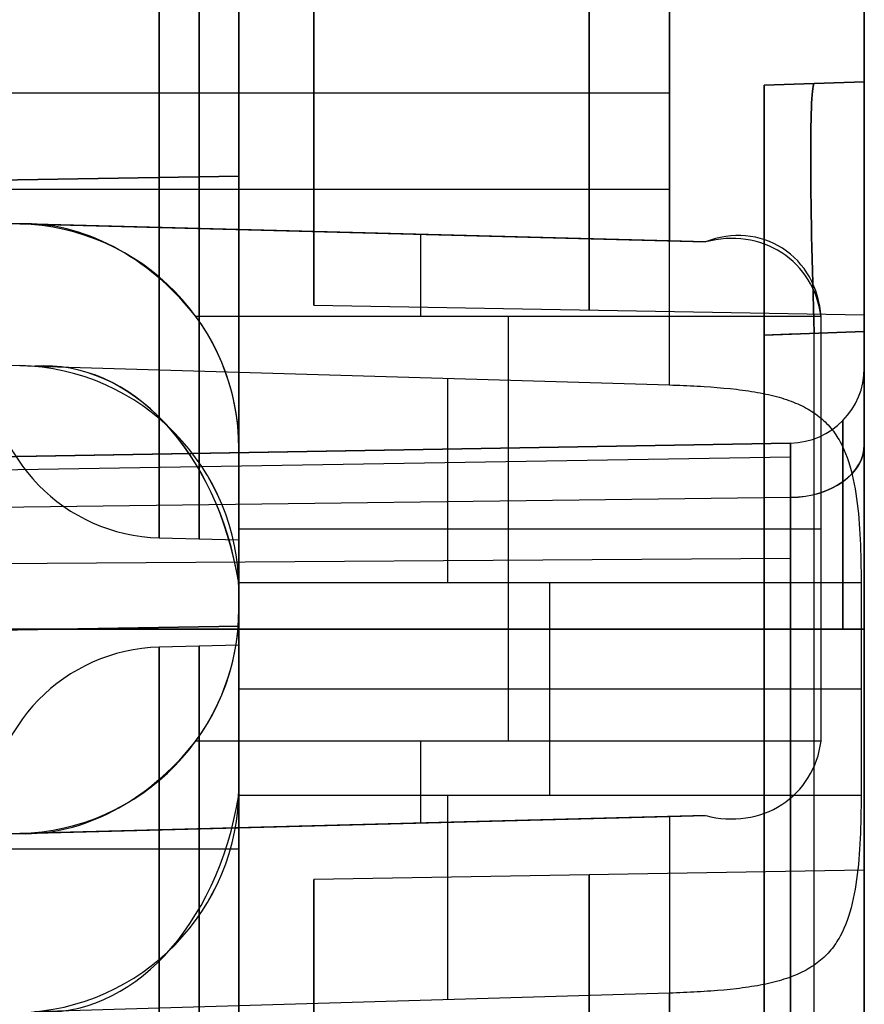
# Model space of a CAD drawing. Extents: x -8 to 8, y 0 to 107.
# Tile 251 of 256: x 4.95 to 8.33, y 93.81 to 97.75. Entities that reach past the tile are written whole.
import ezdxf

# ---------------------------------------------------------------- set-up
doc = ezdxf.new("R2010")
doc.units = 0
doc.layers.add('COUPLER_CASE', color=7, linetype='CONTINUOUS')

msp = doc.modelspace()

# ---------------------------------------------------------------- linework, layer by layer
at = {"layer": 'COUPLER_CASE', "color": 9}
for p, q in [((8.3272, 93.0294, 6.7207), (8.3272, 105.6622, 6.7207)), ((5.8272, 100.3538, 75.3348), (5.8272, 39.6016, 75.3348)), ((8.3272, 100.3033, 139.111), (8.3272, 42.8092, 139.111)), ((8.3272, 100.2884, 75.6982), (8.3272, 97.4991, 75.6982)), ((5.8272, 96.0307, 8.3768), (5.8272, 98.8767, 8.3768)), ((5.8272, 98.6752, 137.4549), (5.8272, 95.4645, 137.4549)), ((7.5481, 98.045, 5.921), (7.5481, 96.8623, 5.921)), ((6.1272, 97.93, 12.2637), (6.1272, 96.6046, 12.2637)), ((7.5481, 96.2862, 139.9107), (7.5481, 97.8535, 139.9107)), ((7.9272, 97.4851, 106.0668), (8.3272, 97.4991, 106.0807)), ((8.3272, 97.4991, 71.0795), (7.9272, 97.4851, 71.0935)), ((7.9272, 97.4851, 88.5801), (8.3272, 97.4991, 88.5801)), ((8.1272, 97.4921, 106.0738), (7.9272, 97.4851, 106.0668)), ((7.9272, 97.4851, 71.0935), (7.9272, 97.4851, 106.0668)), ((7.9272, 97.4851, 88.5801), (7.9272, 85.5131, 88.5801)), ((8.1272, 97.4921, 106.0738), (8.1272, 97.4921, 71.0865)), ((8.3272, 97.4991, 106.0807), (8.3272, 97.4991, 71.0795)), ((7.5481, 97.4537, 5.921), (-0.0178, 97.4537, 5.7228)), ((5.8272, 97.4537, 8.3768), (0.9822, 97.4537, 8.2499)), ((5.8272, 97.1216, 125.004), (0.8332, 97.0344, 125.0912)), ((0.8332, 97.0344, 131.4958), (5.8272, 97.1216, 131.583)), ((0.8332, 97.0344, 128.2935), (5.8272, 97.1216, 128.2935)), ((5.8272, 97.1216, 131.583), (5.8272, 97.1216, 125.004)), ((-0.0178, 97.0698, 140.1088), (7.5481, 97.0698, 139.9107)), ((7.5481, 96.8623, 5.921), (-0.0178, 97.0605, 5.7228)), ((0.5734, 97.045, 7.0383), (4.9507, 96.9304, 7.0383)), ((0.9822, 97.0698, 137.5818), (5.8272, 97.0698, 137.4549)), ((4.9507, 96.9304, 8.3538), (0.9822, 97.0343, 8.2499)), ((4.9507, 96.9304, 5.9381), (7.693, 96.8585, 5.9381)), ((4.9507, 96.9304, 8.3538), (4.9507, 96.9304, 5.9381)), ((7.693, 96.8585, 5.9381), (7.5481, 96.8623, 5.921)), ((6.1272, 96.6046, 12.2637), (8.3272, 96.5662, 12.2637)), ((8.1544, 96.5605, 6.2241), (5.6547, 96.5605, 6.2895)), ((6.9045, 94.8616, 6.2568), (6.9045, 96.5605, 6.2568)), ((8.1544, 94.8616, 6.2241), (8.1544, 96.5605, 6.2241)), ((-0.0178, 96.4943, 140.1088), (4.9507, 96.3642, 139.9787)), ((8.3272, 96.4997, 107.0801), (7.9272, 96.4858, 107.0662)), ((7.9272, 96.4858, 70.0941), (8.3272, 96.4997, 70.0801)), ((8.1272, 86.5055, 70.0871), (8.1272, 96.4927, 70.0871)), ((8.1272, 86.5055, 107.0731), (8.1272, 96.4927, 107.0731)), ((8.3272, 96.4997, 70.0801), (8.3272, 86.4985, 70.0801)), ((8.3272, 86.4985, 107.0801), (8.3272, 96.4997, 107.0801)), ((0.5734, 96.4788, 138.7934), (4.9507, 96.3642, 138.7934)), ((0.9822, 96.4681, 137.5818), (4.9507, 96.3642, 137.4779)), ((8.0605, 96.4904, 70.0894), (7.9272, 96.4858, 70.0941)), ((7.9272, 86.5125, 70.0941), (7.9272, 96.4858, 70.0941)), ((7.9272, 96.4858, 107.0662), (7.9272, 86.5125, 107.0662)), ((4.9507, 96.3642, 139.9787), (5.011, 96.3606, 139.9772)), ((4.9507, 96.3642, 139.9787), (4.9507, 96.3642, 137.4779)), ((5.011, 96.3606, 139.9772), (7.5481, 96.2862, 139.9107)), ((8.3272, 96.3537, 131.5701), (8.3272, 96.3537, 125.0169)), ((7.5481, 96.2862, 139.9107), (7.5622, 96.2858, 139.9102)), ((7.5622, 96.2858, 139.9102), (7.5763, 96.2853, 139.9095)), ((7.5763, 96.2853, 139.9095), (7.5903, 96.2848, 139.9085)), ((7.5903, 96.2848, 139.9085), (7.6042, 96.2842, 139.9073)), ((7.6042, 96.2842, 139.9073), (7.6181, 96.2836, 139.9058)), ((7.6181, 96.2836, 139.9058), (7.6319, 96.283, 139.9041)), ((7.6319, 96.283, 139.9041), (7.6456, 96.2823, 139.9021)), ((7.6456, 96.2823, 139.9021), (7.6593, 96.2815, 139.9)), ((7.6593, 96.2815, 139.9), (7.6729, 96.2807, 139.8976)), ((7.6729, 96.2807, 139.8976), (7.6864, 96.2799, 139.8949)), ((7.6864, 96.2799, 139.8949), (7.7131, 96.2781, 139.889)), ((7.7131, 96.2781, 139.889), (7.7395, 96.2761, 139.8822)), ((7.7395, 96.2761, 139.8822), (7.7655, 96.2738, 139.8746)), ((7.7655, 96.2738, 139.8746), (7.791, 96.2714, 139.8662)), ((7.791, 96.2714, 139.8662), (7.8161, 96.2686, 139.8569)), ((7.8161, 96.2686, 139.8569), (7.8285, 96.2671, 139.852)), ((7.8285, 96.2671, 139.852), (7.8407, 96.2656, 139.8469)), ((7.8407, 96.2656, 139.8469), (7.8528, 96.2639, 139.8417)), ((7.8528, 96.2639, 139.8417), (7.8648, 96.2622, 139.8362)), ((7.8648, 96.2622, 139.8362), (7.8766, 96.2604, 139.8306)), ((7.8766, 96.2604, 139.8306), (7.8883, 96.2585, 139.8248)), ((7.8883, 96.2585, 139.8248), (7.8999, 96.2565, 139.8188)), ((7.8999, 96.2565, 139.8188), (7.9113, 96.2544, 139.8127)), ((7.9113, 96.2544, 139.8127), (7.9225, 96.2522, 139.8064)), ((7.9225, 96.2522, 139.8064), (7.9336, 96.2499, 139.8)), ((7.9336, 96.2499, 139.8), (7.9445, 96.2475, 139.7934)), ((7.9445, 96.2475, 139.7934), (7.9553, 96.245, 139.7867)), ((7.9553, 96.245, 139.7867), (7.9658, 96.2424, 139.7799)), ((7.9658, 96.2424, 139.7799), (7.9761, 96.2397, 139.7729)), ((7.9761, 96.2397, 139.7729), (7.9863, 96.2369, 139.7659)), ((7.9863, 96.2369, 139.7659), (7.9963, 96.234, 139.7587)), ((7.9963, 96.234, 139.7587), (8.0061, 96.2309, 139.7514)), ((8.0061, 96.2309, 139.7514), (8.0157, 96.2278, 139.7441)), ((8.0157, 96.2278, 139.7441), (8.0252, 96.2245, 139.7366)), ((8.0252, 96.2245, 139.7366), (8.0345, 96.2211, 139.7291)), ((8.0345, 96.2211, 139.7291), (8.0436, 96.2175, 139.7215)), ((8.0436, 96.2175, 139.7215), (8.0525, 96.2139, 139.7138)), ((8.0525, 96.2139, 139.7138), (8.0612, 96.2101, 139.7061)), ((8.0612, 96.2101, 139.7061), (8.0698, 96.2062, 139.6983)), ((8.0698, 96.2062, 139.6983), (8.0782, 96.2022, 139.6905)), ((8.0782, 96.2022, 139.6905), (8.0863, 96.1981, 139.6826)), ((8.0863, 96.1981, 139.6826), (8.0944, 96.1938, 139.6747)), ((8.0944, 96.1938, 139.6747), (8.1022, 96.1894, 139.6667)), ((8.1022, 96.1894, 139.6667), (8.1099, 96.1849, 139.6587)), ((8.1099, 96.1849, 139.6587), (8.1173, 96.1802, 139.6507)), ((8.1173, 96.1802, 139.6507), (8.1247, 96.1754, 139.6426)), ((8.1247, 96.1754, 139.6426), (8.1318, 96.1704, 139.6346)), ((8.1318, 96.1704, 139.6346), (8.1387, 96.1654, 139.6265)), ((8.1387, 96.1654, 139.6265), (8.1455, 96.1602, 139.6184)), ((8.1455, 96.1602, 139.6184), (8.1521, 96.1548, 139.6104)), ((8.1521, 96.1548, 139.6104), (8.1585, 96.1493, 139.6023)), ((8.1585, 96.1493, 139.6023), (8.1647, 96.1437, 139.5942)), ((8.1647, 96.1437, 139.5942), (8.1708, 96.138, 139.5862)), ((8.1708, 96.138, 139.5862), (8.1766, 96.1321, 139.5781)), ((8.1766, 96.1321, 139.5781), (8.1823, 96.1261, 139.5701)), ((8.1823, 96.1261, 139.5701), (8.1878, 96.1199, 139.5622)), ((8.1878, 96.1199, 139.5622), (8.1932, 96.1136, 139.5542)), ((8.1932, 96.1136, 139.5542), (8.1984, 96.1072, 139.5463)), ((8.1984, 96.1072, 139.5463), (8.2034, 96.1007, 139.5384)), ((8.2034, 96.1007, 139.5384), (8.2082, 96.094, 139.5306)), ((8.2082, 96.094, 139.5306), (8.2129, 96.0872, 139.5228)), ((8.2129, 96.0872, 139.5228), (8.2175, 96.0803, 139.5152)), ((8.2175, 96.0803, 139.5152), (8.2219, 96.0732, 139.5075)), ((8.2219, 96.0732, 139.5075), (8.2261, 96.0661, 139.4999)), ((8.2261, 96.0661, 139.4999), (8.2303, 96.0588, 139.4924)), ((8.2303, 96.0588, 139.4924), (8.2381, 96.0438, 139.4776)), ((8.0324, 96.0537, 125.0169), (1.0472, 95.9318, 125.0169)), ((1.0472, 95.9318, 131.5701), (8.0324, 96.0537, 131.5701)), ((8.0324, 96.0537, 125.0169), (1.0472, 95.9318, 125.0169)), ((8.0324, 96.0537, 128.2935), (1.0472, 95.9318, 128.2935)), ((5.8272, 96.0307, 6.285), (5.8272, 96.0307, 8.3768)), ((5.8272, 95.3914, 6.285), (5.8272, 96.0307, 6.285)), ((8.0324, 96.0537, 131.5701), (8.0324, 96.0537, 125.0169)), ((8.2381, 96.0438, 139.4776), (8.2454, 96.0284, 139.4631)), ((8.2454, 96.0284, 139.4631), (8.2521, 96.0125, 139.4489)), ((8.0324, 95.9967, 124.7343), (1.0472, 95.8839, 124.7807)), ((8.0324, 95.9967, 131.8526), (1.0472, 95.8839, 131.8063)), ((8.2521, 96.0125, 139.4489), (8.2584, 95.9961, 139.4351)), ((8.2584, 95.9961, 139.4351), (8.2642, 95.9794, 139.4217)), ((8.2642, 95.9794, 139.4217), (8.2696, 95.9621, 139.4086)), ((8.2696, 95.9621, 139.4086), (8.2746, 95.9444, 139.396)), ((8.2746, 95.9444, 139.396), (8.2791, 95.9264, 139.3839)), ((8.2791, 95.9264, 139.3839), (8.2833, 95.9081, 139.3722)), ((8.2833, 95.9081, 139.3722), (8.287, 95.8895, 139.3611)), ((8.287, 95.8895, 139.3611), (8.2904, 95.8707, 139.3505)), ((8.2904, 95.8707, 139.3505), (8.2935, 95.8516, 139.3405)), ((8.0324, 95.8356, 124.4903), (1.0472, 95.7494, 124.5765)), ((8.0324, 95.8356, 132.0967), (1.0472, 95.7494, 132.0105)), ((8.2935, 95.8516, 139.3405), (8.2964, 95.8323, 139.331)), ((8.2964, 95.8323, 139.331), (8.2989, 95.8125, 139.3219)), ((8.2989, 95.8125, 139.3219), (8.3013, 95.7924, 139.3134)), ((8.3013, 95.7924, 139.3134), (8.3034, 95.7721, 139.3054)), ((8.3034, 95.7721, 139.3054), (8.3052, 95.7516, 139.298)), ((8.3052, 95.7516, 139.298), (8.3069, 95.7309, 139.2911)), ((5.8272, 95.711, 6.285), (8.1544, 95.711, 6.2241)), ((8.3069, 95.7309, 139.2911), (8.3084, 95.71, 139.2849)), ((8.3084, 95.71, 139.2849), (8.3096, 95.6889, 139.2792)), ((5.5088, 95.6745, 12.2637), (5.8272, 95.6662, 12.2637)), ((8.3096, 95.6889, 139.2792), (8.3107, 95.6677, 139.2741)), ((8.3107, 95.6677, 139.2741), (8.3116, 95.6464, 139.2695)), ((8.3116, 95.6464, 139.2695), (8.3123, 95.6249, 139.2656)), ((8.3123, 95.6249, 139.2656), (8.313, 95.6033, 139.2623)), ((8.0324, 95.5915, 124.3292), (1.0472, 95.5452, 124.442)), ((8.0324, 95.5915, 132.2578), (1.0472, 95.5452, 132.145)), ((8.313, 95.6033, 139.2623), (8.3134, 95.5816, 139.2595)), ((8.3134, 95.5816, 139.2595), (8.3138, 95.5599, 139.2574)), ((8.3138, 95.5599, 139.2574), (8.314, 95.538, 139.2559)), ((8.314, 95.538, 139.2559), (8.3141, 95.5162, 139.255)), ((8.3141, 95.5162, 139.255), (8.3142, 95.4943, 139.2547)), ((8.3142, 95.4943, 139.2547), (5.8267, 95.4943, 139.1895)), ((7.0704, 94.6454, 139.2221), (7.0704, 95.4943, 139.2221)), ((8.3142, 95.4943, 139.2547), (8.3142, 94.6454, 139.2547)), ((5.8272, 95.4645, 139.1895), (5.8272, 94.6752, 139.1895)), ((5.8272, 95.4645, 137.4549), (5.8272, 95.4645, 139.1895)), ((5.8272, 95.3914, 8.3768), (5.8272, 95.3914, 6.285)), ((5.8272, 93.5339, 8.3768), (5.8272, 95.3914, 8.3768)), ((0.8332, 95.2347, 123.2914), (5.8272, 95.3219, 123.2043)), ((5.8272, 95.3219, 133.3827), (0.8332, 95.2347, 133.2955)), ((5.8272, 95.3219, 123.2043), (5.8272, 80.6149, 123.2043)), ((5.8272, 80.6149, 133.3827), (5.8272, 95.3219, 133.3827)), ((1.0472, 95.309, 124.3941), (8.0324, 95.309, 124.2721)), ((8.0324, 95.309, 132.3148), (1.0472, 95.309, 132.1929)), ((8.0324, 95.309, 132.3148), (1.0472, 95.309, 132.1929)), ((8.0324, 95.309, 124.2721), (8.0324, 80.6278, 124.2721)), ((8.0324, 80.6278, 132.3148), (8.0324, 95.309, 132.3148)), ((8.3272, 80.6278, 132.6148), (8.3272, 95.309, 132.6148)), ((8.3272, 95.309, 123.9722), (8.3272, 80.6278, 123.9722)), ((5.8272, 95.2458, 66.5012), (5.5088, 95.2375, 66.5012)), ((5.8272, 95.2458, 110.5517), (5.5088, 95.2375, 110.5517)), ((8.3142, 95.0698, 139.2547), (5.8272, 95.0698, 139.1895)), ((8.1544, 94.8616, 6.2241), (5.6547, 94.8616, 6.2895)), ((5.8267, 94.6454, 139.1895), (8.3142, 94.6454, 139.2547)), ((5.8272, 94.6752, 137.4549), (5.8272, 93.2476, 137.4549)), ((5.8272, 94.6752, 139.1895), (5.8272, 94.6752, 137.4549)), ((8.3142, 94.6454, 139.2547), (8.3141, 94.6235, 139.255)), ((8.314, 94.6017, 139.2559), (8.3138, 94.5799, 139.2574)), ((8.3141, 94.6235, 139.255), (8.314, 94.6017, 139.2559)), ((7.693, 94.5635, 5.9381), (4.9507, 94.4917, 5.9381)), ((7.5481, 94.5597, 5.921), (7.693, 94.5635, 5.9381)), ((8.3138, 94.5799, 139.2574), (8.3134, 94.5581, 139.2595)), ((-0.0178, 94.3616, 5.7228), (7.5481, 94.5597, 5.921)), ((7.5481, 94.5597, 5.921), (7.5481, 93.0294, 5.921)), ((8.313, 94.5365, 139.2623), (8.3123, 94.5149, 139.2656)), ((8.3134, 94.5581, 139.2595), (8.313, 94.5365, 139.2623)), ((4.9507, 94.4917, 7.0383), (0.5734, 94.3771, 7.0383)), ((0.9822, 94.3878, 8.2499), (4.9507, 94.4917, 8.3538)), ((4.9507, 94.4917, 5.9381), (4.9507, 94.4917, 8.3538)), ((8.3116, 94.4934, 139.2695), (8.3107, 94.4721, 139.274)), ((8.3123, 94.5149, 139.2656), (8.3116, 94.4934, 139.2695)), ((8.3096, 94.4508, 139.2791), (8.3084, 94.4298, 139.2848)), ((8.3107, 94.4721, 139.274), (8.3096, 94.4508, 139.2791)), ((5.8272, 94.4292, 8.3768), (2.5635, 94.4292, 8.2913)), ((8.3069, 94.4089, 139.2911), (8.3052, 94.3882, 139.2979)), ((8.3084, 94.4298, 139.2848), (8.3069, 94.4089, 139.2911)), ((8.3034, 94.3677, 139.3054), (8.3013, 94.3474, 139.3133)), ((8.3052, 94.3882, 139.2979), (8.3034, 94.3677, 139.3054)), ((8.3272, 94.3458, 66.5012), (6.1272, 94.3074, 66.5012)), ((8.3272, 94.3458, 110.5517), (6.1272, 94.3074, 110.5517)), ((8.2989, 94.3273, 139.3219), (8.2964, 94.3075, 139.331)), ((8.3013, 94.3474, 139.3133), (8.2989, 94.3273, 139.3219)), ((6.1272, 94.3074, 110.5517), (6.1272, 92.982, 110.5517)), ((6.1272, 94.3074, 66.5012), (6.1272, 92.982, 66.5012)), ((8.2936, 94.2881, 139.3405), (8.2905, 94.269, 139.3505)), ((8.2964, 94.3075, 139.331), (8.2936, 94.2881, 139.3405)), ((8.287, 94.2502, 139.3611), (8.2833, 94.2316, 139.3722)), ((8.2905, 94.269, 139.3505), (8.287, 94.2502, 139.3611)), ((8.2791, 94.2132, 139.3839), (8.2746, 94.1952, 139.396)), ((8.2833, 94.2316, 139.3722), (8.2791, 94.2132, 139.3839)), ((8.2696, 94.1776, 139.4086), (8.2642, 94.1603, 139.4217)), ((8.2746, 94.1952, 139.396), (8.2696, 94.1776, 139.4086)), ((8.2584, 94.1435, 139.4351), (8.2522, 94.1272, 139.4489)), ((8.2642, 94.1603, 139.4217), (8.2584, 94.1435, 139.4351)), ((8.2381, 94.0959, 139.4776), (8.2303, 94.0809, 139.4924)), ((8.2454, 94.1113, 139.4631), (8.2381, 94.0959, 139.4776)), ((8.2522, 94.1272, 139.4489), (8.2454, 94.1113, 139.4631)), ((8.213, 94.0525, 139.5228), (8.2083, 94.0457, 139.5306)), ((8.2175, 94.0594, 139.5151), (8.213, 94.0525, 139.5228)), ((8.2219, 94.0665, 139.5075), (8.2175, 94.0594, 139.5151)), ((8.2262, 94.0736, 139.4999), (8.2219, 94.0665, 139.5075)), ((8.2303, 94.0809, 139.4924), (8.2262, 94.0736, 139.4999)), ((8.1825, 94.0138, 139.5699), (8.1768, 94.0078, 139.5779)), ((8.1879, 94.0199, 139.562), (8.1825, 94.0138, 139.5699)), ((8.1933, 94.0262, 139.5541), (8.1879, 94.0199, 139.562)), ((8.1984, 94.0325, 139.5462), (8.1933, 94.0262, 139.5541)), ((8.2034, 94.0391, 139.5384), (8.1984, 94.0325, 139.5462)), ((8.2083, 94.0457, 139.5306), (8.2034, 94.0391, 139.5384)), ((8.139, 93.9745, 139.6262), (8.132, 93.9694, 139.6343)), ((8.1457, 93.9797, 139.6181), (8.139, 93.9745, 139.6262)), ((8.1523, 93.9851, 139.61), (8.1457, 93.9797, 139.6181)), ((8.1587, 93.9906, 139.6019), (8.1523, 93.9851, 139.61)), ((8.165, 93.9962, 139.5939), (8.1587, 93.9906, 139.6019)), ((8.171, 94.0019, 139.5859), (8.165, 93.9962, 139.5939)), ((8.1768, 94.0078, 139.5779), (8.171, 94.0019, 139.5859)), ((8.0698, 93.9334, 139.6984), (8.0612, 93.9295, 139.7062)), ((8.0781, 93.9374, 139.6905), (8.0698, 93.9334, 139.6984)), ((8.0863, 93.9416, 139.6826), (8.0781, 93.9374, 139.6905)), ((8.0944, 93.9458, 139.6747), (8.0863, 93.9416, 139.6826)), ((8.1022, 93.9503, 139.6667), (8.0944, 93.9458, 139.6747)), ((8.1099, 93.9548, 139.6587), (8.1022, 93.9503, 139.6667)), ((8.1175, 93.9596, 139.6506), (8.1099, 93.9548, 139.6587)), ((8.1248, 93.9644, 139.6425), (8.1175, 93.9596, 139.6506)), ((8.132, 93.9694, 139.6343), (8.1248, 93.9644, 139.6425)), ((7.9445, 93.8921, 139.7935), (7.9336, 93.8898, 139.8)), ((7.9552, 93.8946, 139.7868), (7.9445, 93.8921, 139.7935)), ((7.9658, 93.8972, 139.78), (7.9552, 93.8946, 139.7868)), ((7.9761, 93.8999, 139.773), (7.9658, 93.8972, 139.78)), ((7.9862, 93.9027, 139.766), (7.9761, 93.8999, 139.773)), ((7.9962, 93.9057, 139.7588), (7.9862, 93.9027, 139.766)), ((8.006, 93.9087, 139.7516), (7.9962, 93.9057, 139.7588)), ((8.0157, 93.9119, 139.7442), (8.006, 93.9087, 139.7516)), ((8.0251, 93.9152, 139.7368), (8.0157, 93.9119, 139.7442)), ((8.0344, 93.9186, 139.7292), (8.0251, 93.9152, 139.7368)), ((8.0435, 93.9221, 139.7216), (8.0344, 93.9186, 139.7292)), ((8.0524, 93.9257, 139.7139), (8.0435, 93.9221, 139.7216)), ((8.0612, 93.9295, 139.7062), (8.0524, 93.9257, 139.7139)), ((7.5481, 93.8535, 139.9107), (5.011, 93.7791, 139.9772)), ((7.5622, 93.8539, 139.9102), (7.5481, 93.8535, 139.9107)), ((7.5481, 92.2862, 139.9107), (7.5481, 93.8535, 139.9107)), ((7.5763, 93.8544, 139.9095), (7.5622, 93.8539, 139.9102)), ((7.5903, 93.8549, 139.9085), (7.5763, 93.8544, 139.9095)), ((7.6043, 93.8555, 139.9073), (7.5903, 93.8549, 139.9085)), ((7.6182, 93.8561, 139.9058), (7.6043, 93.8555, 139.9073)), ((7.632, 93.8567, 139.9041), (7.6182, 93.8561, 139.9058)), ((7.6457, 93.8574, 139.9021), (7.632, 93.8567, 139.9041)), ((7.6594, 93.8582, 139.8999), (7.6457, 93.8574, 139.9021)), ((7.673, 93.8589, 139.8975), (7.6594, 93.8582, 139.8999)), ((7.6865, 93.8598, 139.8949), (7.673, 93.8589, 139.8975)), ((7.6999, 93.8607, 139.8921), (7.6865, 93.8598, 139.8949)), ((7.7133, 93.8616, 139.889), (7.6999, 93.8607, 139.8921)), ((7.7397, 93.8636, 139.8822), (7.7133, 93.8616, 139.889)), ((7.7656, 93.8659, 139.8746), (7.7397, 93.8636, 139.8822)), ((7.7785, 93.8671, 139.8704), (7.7656, 93.8659, 139.8746)), ((7.7912, 93.8683, 139.8661), (7.7785, 93.8671, 139.8704)), ((7.8162, 93.8711, 139.8569), (7.7912, 93.8683, 139.8661)), ((7.8286, 93.8726, 139.852), (7.8162, 93.8711, 139.8569)), ((7.8408, 93.8741, 139.8469), (7.8286, 93.8726, 139.852)), ((7.8529, 93.8758, 139.8416), (7.8408, 93.8741, 139.8469)), ((7.8649, 93.8775, 139.8362), (7.8529, 93.8758, 139.8416)), ((7.8767, 93.8793, 139.8306), (7.8649, 93.8775, 139.8362)), ((7.8884, 93.8812, 139.8248), (7.8767, 93.8793, 139.8306)), ((7.8999, 93.8832, 139.8188), (7.8884, 93.8812, 139.8248)), ((7.9113, 93.8853, 139.8127), (7.8999, 93.8832, 139.8188)), ((7.9225, 93.8875, 139.8064), (7.9113, 93.8853, 139.8127)), ((7.9336, 93.8898, 139.8), (7.9225, 93.8875, 139.8064))]:
    msp.add_line(p, q, dxfattribs=at)
at = {"layer": 'COUPLER_CASE', "color": 9, "extrusion": (1, 2.33731e-16, 3.89241e-32)}
for centre in [(99.4662, 12.2637, 5.8272), (91.4458, 110.5517, 5.8272), (91.4458, 66.5012, 5.8272)]:
    msp.add_arc(centre, 3.8, 180, 0, dxfattribs=at)
at = {"layer": 'COUPLER_CASE', "color": 9, "extrusion": (1, 0, 0)}
for centre, radius, start, end in [((99.4662, 12.2637, 5.5088), 3.7917, 180, 0), ((99.4662, 12.2637, 5.668), 3.7958, 180, 0), ((99.4662, 12.2637, 8.3272), 2.9, 0, 180), ((99.4662, 12.2637, 8.3272), 2.9, 180, 0), ((99.4662, 12.2637, 6.1272), 2.8616, 0, 180), ((99.4662, 12.2637, 6.1272), 2.8616, 180, 0), ((99.4662, 12.2637, 7.2272), 2.8808, 0, 180), ((99.4662, 12.2637, 7.2272), 2.8808, 180, 0), ((99.4662, 12.2637, 5.668), 3.7958, 71.6802, 180), ((96.5, 106.081, 8.3272), 0.9991, 359.9856, 90.0144), ((96.5605, 5.9381, 6.5525), 0.3279, 0, 90), ((95.309, 131.5701, 8.3272), 1.0447, 359.9979, 90.0021), ((95.309, 125.0169, 8.3272), 1.0447, 269.9979, 0.0021), ((95.4943, 140.0365, 6.6626), 0.8251, 270, 352.8586), ((95.309, 131.5701, 8.0324), 0.7447, 359.9971, 90.0029), ((91.4458, 66.5012, 5.5088), 3.7917, 180, 0), ((91.4458, 110.5517, 5.5088), 3.7917, 180, 0), ((91.4458, 66.5012, 5.5088), 3.7917, 0, 180), ((91.4458, 110.5517, 5.5088), 3.7917, 0, 180), ((91.4458, 66.5012, 5.668), 3.7958, 0, 180), ((91.4458, 110.5517, 5.668), 3.7958, 0, 180), ((91.4458, 110.5517, 5.668), 3.7958, 180, 0), ((91.4458, 66.5012, 5.668), 3.7958, 180, 0), ((94.8616, 5.9381, 6.5525), 0.3279, 90, 180), ((94.6454, 140.0365, 6.6626), 0.8251, 187.1414, 270), ((91.4458, 66.5012, 7.2272), 2.8808, 0, 180), ((91.4458, 110.5517, 7.2272), 2.8808, 0, 180), ((91.4458, 110.5517, 7.2272), 2.8808, 180, 0), ((91.4458, 66.5012, 7.2272), 2.8808, 180, 0), ((91.4458, 66.5012, 8.3272), 2.9, 0, 180), ((91.4458, 110.5517, 8.3272), 2.9, 0, 180), ((91.4458, 110.5517, 8.3272), 2.9, 180, 0), ((91.4458, 66.5012, 8.3272), 2.9, 180, 0), ((91.4458, 66.5012, 6.1272), 2.8616, 0, 180), ((91.4458, 110.5517, 6.1272), 2.8616, 0, 180), ((91.4458, 110.5517, 6.1272), 2.8616, 180, 0), ((91.4458, 66.5012, 6.1272), 2.8616, 180, 0)]:
    msp.add_arc(centre, radius, start, end, dxfattribs=at)
at = {"layer": 'COUPLER_CASE', "color": 9, "extrusion": (1, 2.11213e-16, -6.9747e-17)}
msp.add_arc((99.4662, 12.2637, 5.5088), 3.7917, 71.7257, 180, dxfattribs=at)
at = {"layer": 'COUPLER_CASE', "color": 9, "extrusion": (1, -2.33731e-16, -3.0387e-16)}
msp.add_arc((99.4662, 12.2637, 5.8272), 3.8, 71.6348, 180, dxfattribs=at)
at = {"layer": 'COUPLER_CASE', "color": 9, "extrusion": (1, 7.10976e-15, 7.10976e-15)}
msp.add_arc((96.486, 71.0932, 7.9272), 0.9991, 269.9856, 0.0144, dxfattribs=at)
at = {"layer": 'COUPLER_CASE', "color": 9, "extrusion": (1, 1.78337e-14, 3.61422e-15)}
msp.add_arc((96.486, 106.067, 7.9272), 0.9991, 359.9856, 90.0144, dxfattribs=at)
at = {"layer": 'COUPLER_CASE', "color": 9, "extrusion": (0.998783, 0.034878, 0.034878)}
msp.add_arc((96.1491, 105.6073, 15.2173), 1, 0, 89.9302, dxfattribs=at)
at = {"layer": 'COUPLER_CASE', "color": 9, "extrusion": (0.998783, 0.034878, -0.034878)}
msp.add_arc((96.1491, 71.4452, 9.0383), 1, 270.0698, 360, dxfattribs=at)
at = {"layer": 'COUPLER_CASE', "color": 9, "extrusion": (1, 8.57918e-15, -8.57918e-15)}
msp.add_arc((96.5, 71.0793, 8.3272), 0.9991, 269.9856, 0.0144, dxfattribs=at)
at = {"layer": 'COUPLER_CASE', "color": 9, "extrusion": (1, 1.42959e-14, -1.42959e-14)}
msp.add_arc((95.322, 125.0039, 5.8272), 1.7996, 269.9964, 0.0036, dxfattribs=at)
at = {"layer": 'COUPLER_CASE', "color": 9, "extrusion": (1, 3.57398e-15, 3.57398e-15)}
msp.add_arc((95.322, 131.5831, 5.8272), 1.7996, 359.9964, 90.0036, dxfattribs=at)
at = {"layer": 'COUPLER_CASE', "color": 9, "extrusion": (-0.553502, -0.324701, 0.766945)}
msp.add_arc((-80.264, 44.3589, -29.6594), 0.9044, 100.3155, 157.7745, dxfattribs=at)
at = {"layer": 'COUPLER_CASE', "color": 9, "extrusion": (-0.026177, -2.70936e-14, 0.999657)}
msp.add_arc((-96.0305, 5.1443, 8.2213), 0.9001, 90.0095, 178.5102, dxfattribs=at)
at = {"layer": 'COUPLER_CASE', "color": 9}
for centre, radius, start, end in [((4.9272, 96.0307, 7.1574), 0.9, 0, 88.5), ((5.5272, 96.3743, 12.2637), 0.7, 180, 268.5), ((4.9272, 95.4645, 138.7168), 0.9, 0, 88.5), ((8.0272, 96.3537, 128.2935), 0.3, 271, 0), ((4.9272, 95.3914, 7.1574), 0.9, 271.5, 0), ((5.5272, 94.5377, 66.5012), 0.7, 91.5, 180), ((5.5272, 94.5377, 110.5517), 0.7, 91.5, 180), ((4.9272, 94.6752, 138.7168), 0.9, 271.5, 0)]:
    msp.add_arc(centre, radius, start, end, dxfattribs=at)
at = {"layer": 'COUPLER_CASE', "color": 9, "extrusion": (-0.406921, 0.220658, 0.886411)}
msp.add_arc((-88.5349, -31.8921, 23.5057), 0.4027, 125.8434, 226.3591, dxfattribs=at)
at = {"layer": 'COUPLER_CASE', "color": 9, "extrusion": (-0.344998, 0.314514, 0.88434)}
msp.add_arc((-76.502, -49.5556, 33.0606), 0.4367, 143.249, 233.5651, dxfattribs=at)
at = {"layer": 'COUPLER_CASE', "color": 9, "extrusion": (0.026177, -2.15441e-14, 0.999657)}
msp.add_arc((96.0307, -4.7609, 6.4354), 0.8998, 270.0009, 306.073, dxfattribs=at)
at = {"layer": 'COUPLER_CASE', "color": 9, "extrusion": (0.703964, 0.017242, 0.710027)}
msp.add_arc((95.1091, 93.2973, 104.5766), 1.1006, 281.2072, 2.0259, dxfattribs=at)
at = {"layer": 'COUPLER_CASE', "color": 9, "extrusion": (0.703934, 0.017186, 0.710057)}
msp.add_arc((95.107, 93.3001, 104.5753), 1.1031, 281.3229, 1.9166, dxfattribs=at)
at = {"layer": 'COUPLER_CASE', "color": 9, "extrusion": (0.026177, 2.23675e-14, 0.999657)}
msp.add_arc((95.4643, -1.3269, 137.5604), 0.9001, 270.0095, 358.5102, dxfattribs=at)
at = {"layer": 'COUPLER_CASE', "color": 9, "extrusion": (9.81295e-08, 8.84168e-08, 1)}
msp.add_arc((8.0272, 96.3537, 125.0169), 0.3, 271, 360, dxfattribs=at)
at = {"layer": 'COUPLER_CASE', "color": 9, "extrusion": (-8.95919e-09, -1.76803e-08, 1)}
msp.add_arc((8.0272, 96.3537, 131.5701), 0.3, 271, 360, dxfattribs=at)
at = {"layer": 'COUPLER_CASE', "color": 9, "extrusion": (1, -1.12944e-11, 1.12795e-11)}
msp.add_arc((95.309, 125.0169, 8.2412), 0.8345, 269.9974, 0.0026, dxfattribs=at)
at = {"layer": 'COUPLER_CASE', "color": 9, "extrusion": (1, -1.12658e-11, -1.12977e-11)}
msp.add_arc((95.309, 131.5701, 8.2412), 0.8345, 359.9974, 90.0026, dxfattribs=at)
at = {"layer": 'COUPLER_CASE', "color": 9, "extrusion": (1, -5.7578e-15, 5.7578e-15)}
msp.add_arc((95.309, 125.0169, 8.0324), 0.7447, 269.9971, 0.0029, dxfattribs=at)
at = {"layer": 'COUPLER_CASE', "color": 9, "extrusion": (1, -3.61611e-11, 3.61396e-11)}
msp.add_arc((95.309, 125.0169, 8.0324), 0.7447, 269.9971, 0.0029, dxfattribs=at)
at = {"layer": 'COUPLER_CASE', "color": 9, "extrusion": (1, -3.61386e-11, -3.61505e-11)}
msp.add_arc((95.309, 131.5701, 8.0324), 0.7447, 359.9971, 90.0029, dxfattribs=at)
at = {"layer": 'COUPLER_CASE', "color": 9, "extrusion": (2.74708e-13, 0.706905, 0.707308)}
msp.add_arc((-8.0272, 19.9176, 155.7999), 0.3, 91, 180, dxfattribs=at)
at = {"layer": 'COUPLER_CASE', "color": 9, "extrusion": (-2.98828e-13, 0.707308, -0.706905)}
msp.add_arc((-8.0272, 161.4797, -25.5948), 0.3, 180, 269, dxfattribs=at)
at = {"layer": 'COUPLER_CASE', "color": 9, "extrusion": (-0.026177, 5.00243e-12, 0.999657)}
msp.add_arc((-95.4645, 8.569, 138.9893), 0.8997, 90, 91.898, dxfattribs=at)
at = {"layer": 'COUPLER_CASE', "color": 9, "extrusion": (-0.026177, 1.24072e-14, 0.999657)}
msp.add_arc((-95.3915, 5.1443, 8.2213), 0.9001, 1.4898, 89.9905, dxfattribs=at)
at = {"layer": 'COUPLER_CASE', "color": 9, "extrusion": (0.026177, 1.68548e-14, 0.999657)}
msp.add_arc((95.3914, -4.7609, 6.4354), 0.8998, 233.927, 269.9991, dxfattribs=at)
at = {"layer": 'COUPLER_CASE', "color": 9, "extrusion": (-8.95942e-09, 1, 1.76827e-08)}
msp.add_arc((-8.0272, 123.9722, 95.309), 0.3, 91, 180, dxfattribs=at)
at = {"layer": 'COUPLER_CASE', "color": 9, "extrusion": (-9.81508e-08, 1, -8.84361e-08)}
msp.add_arc((-8.0272, 132.6148, 95.3089), 0.3, 180, 269, dxfattribs=at)
at = {"layer": 'COUPLER_CASE', "color": 9, "extrusion": (1, -2.33731e-16, -3.89241e-32)}
for centre in [(91.4458, 66.5012, 5.8272), (91.4458, 110.5517, 5.8272)]:
    msp.add_arc(centre, 3.8, 0, 180, dxfattribs=at)
at = {"layer": 'COUPLER_CASE', "color": 9, "extrusion": (-0.553515, 0.324756, 0.766912)}
msp.add_arc((-84.8421, -29.9281, 32.5004), 0.9043, 22.2253, 79.6904, dxfattribs=at)
at = {"layer": 'COUPLER_CASE', "color": 9, "extrusion": (-0.344335, -0.315463, 0.88426)}
msp.add_arc((-64.7882, 64.6269, -27.2295), 0.4372, 306.37, 36.5668, dxfattribs=at)
at = {"layer": 'COUPLER_CASE', "color": 9, "extrusion": (0.026177, -4.47351e-14, 0.999657)}
msp.add_arc((94.6754, -1.3269, 137.5604), 0.9001, 181.4898, 269.9905, dxfattribs=at)
at = {"layer": 'COUPLER_CASE', "color": 9, "extrusion": (0.703989, -0.01729, 0.71)}
msp.add_arc((94.9718, 96.6097, 101.29), 1.0986, 177.8896, 258.8827, dxfattribs=at)
at = {"layer": 'COUPLER_CASE', "color": 9, "extrusion": (-0.026177, -4.97123e-12, 0.999657)}
msp.add_arc((-94.6752, 8.569, 138.9893), 0.8997, 88.102, 90, dxfattribs=at)

doc.saveas('drawing.dxf')
